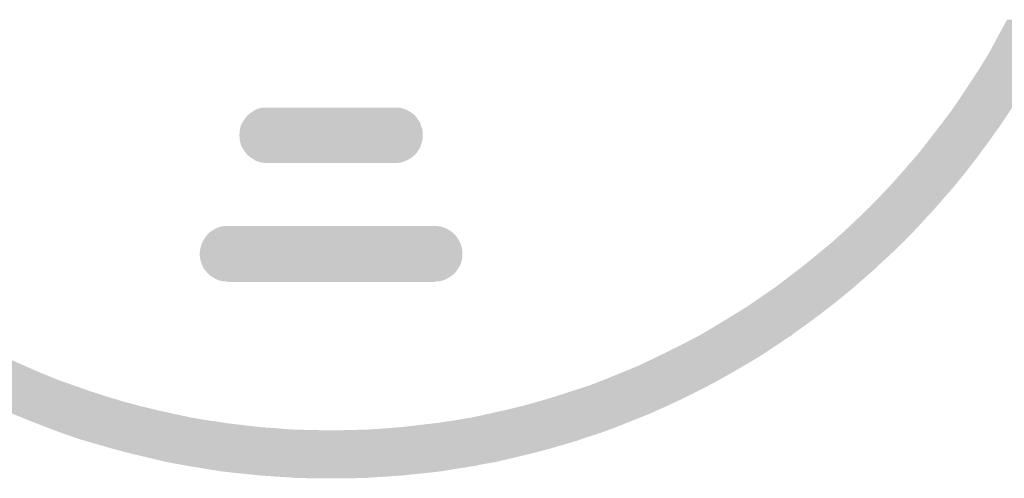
# Model space of a CAD drawing. Extents: x -1.3 to 24.2, y -3.9 to 39.2.
# Tile 21 of 34: x 9.5 to 15.5, y 10.3 to 13.1. Entities that reach past the tile are written whole.
import ezdxf

# ---------------------------------------------------------------- set-up
doc = ezdxf.new("R2010")
doc.units = 0
doc.layers.add('PRESSURE_24_CLICK_V100_GTO', color=14, linetype='CONTINUOUS')

msp = doc.modelspace()

# ---------------------------------------------------------------- linework, layer by layer
at = {"layer": 'PRESSURE_24_CLICK_V100_GTO'}
for points in [[(15.431804, 12.95654), (15.50869, 13.09878), (15.77086, 12.95654), (15.84198, 13.09878)], [(15.404344, 12.90574), (15.431804, 12.95654), (15.74292, 12.90574), (15.77086, 12.95654)], [(15.346256, 12.80922), (15.39748, 12.89304), (15.68958, 12.80922), (15.7359, 12.89304)], [(15.39748, 12.89304), (15.404344, 12.90574), (15.7359, 12.89304), (15.74292, 12.90574)], [(15.28318, 12.7127), (15.3416, 12.8016), (15.6337, 12.7127), (15.685168, 12.8016)], [(15.3416, 12.8016), (15.346256, 12.80922), (15.685168, 12.8016), (15.68958, 12.80922)], [(15.22476, 12.6238), (15.28318, 12.7127), (15.580842, 12.6238), (15.6337, 12.7127)], [(15.1638, 12.5349), (15.221276, 12.61872), (15.52194, 12.5349), (15.577822, 12.61872)], [(15.221276, 12.61872), (15.22476, 12.6238), (15.577822, 12.61872), (15.580842, 12.6238)], [(10.93724, 12.555222), (10.955022, 12.5603), (11.828776, 12.555222), (11.811002, 12.5603)], [(10.955022, 12.5603), (10.972802, 12.56284), (11.811002, 12.5603), (11.79322, 12.56284)], [(10.840722, 12.468862), (10.86104, 12.49934), (11.927842, 12.468862), (11.90752, 12.49934)], [(10.86104, 12.49934), (10.873738, 12.514578), (11.90752, 12.49934), (11.894822, 12.514578)], [(10.873738, 12.514578), (10.873742, 12.514582), (11.894822, 12.514578), (11.894818, 12.514582)], [(10.873742, 12.514582), (10.88898, 12.52728), (11.894818, 12.514582), (11.87958, 12.52728)], [(10.88898, 12.52728), (10.90422, 12.53744), (11.87958, 12.52728), (11.86434, 12.53744)], [(10.90422, 12.53744), (10.91946, 12.5476), (11.86434, 12.53744), (11.846562, 12.5476)], [(10.91946, 12.5476), (10.937234, 12.55522), (11.846562, 12.5476), (11.828782, 12.55522)], [(10.937234, 12.55522), (10.93724, 12.555222), (11.828782, 12.55522), (11.828776, 12.555222)], [(15.11808, 12.476476), (15.1638, 12.5349), (15.48299, 12.476476), (15.52194, 12.5349)], [(10.82802, 12.43076), (10.8331, 12.45108), (11.94054, 12.43076), (11.93292, 12.45108)], [(10.8331, 12.45108), (10.833102, 12.451082), (11.93292, 12.45108), (11.93292, 12.451082)], [(10.833102, 12.451082), (10.84072, 12.46886), (11.93292, 12.451082), (11.927842, 12.46886)], [(10.84072, 12.46886), (10.840722, 12.468862), (11.927842, 12.46886), (11.927842, 12.468862)], [(15.087448, 12.435838), (15.09522, 12.446), (15.455898, 12.435838), (15.462672, 12.446)], [(15.09522, 12.446), (15.118076, 12.473934), (15.462672, 12.446), (15.481294, 12.473934)], [(15.118076, 12.473934), (15.11808, 12.476476), (15.481294, 12.473934), (15.48299, 12.476476)], [(10.822942, 12.395202), (10.82548, 12.402824), (11.94308, 12.395202), (11.94308, 12.402824)], [(10.822942, 12.392658), (10.822942, 12.395202), (11.94308, 12.392658), (11.94308, 12.395202)], [(10.825478, 12.385042), (10.822942, 12.392658), (11.94308, 12.385042), (11.94308, 12.392658)], [(10.82548, 12.374882), (10.825478, 12.385042), (11.94308, 12.374882), (11.94308, 12.385042)], [(10.82548, 12.41298), (10.825842, 12.415518), (11.94308, 12.41298), (11.94308, 12.415518)], [(10.82548, 12.402824), (10.82548, 12.41298), (11.94308, 12.402824), (11.94308, 12.41298)], [(10.825842, 12.415518), (10.828018, 12.430758), (11.94308, 12.415518), (11.94054, 12.430758)], [(10.828018, 12.430758), (10.82802, 12.43076), (11.94054, 12.430758), (11.94054, 12.43076)], [(15.02918, 12.35964), (15.085508, 12.4333), (15.400744, 12.35964), (15.45336, 12.4333)], [(15.085508, 12.4333), (15.087448, 12.435838), (15.45336, 12.4333), (15.455898, 12.435838)], [(10.825482, 12.37488), (10.82548, 12.374882), (11.94308, 12.37488), (11.94308, 12.374882)], [(10.82802, 12.357102), (10.825482, 12.37488), (11.940538, 12.357102), (11.94308, 12.37488)], [(10.828022, 12.357096), (10.82802, 12.357102), (11.940538, 12.357096), (11.940538, 12.357102)], [(10.830558, 12.34948), (10.828022, 12.357096), (11.937682, 12.34948), (11.940538, 12.357096)], [(10.8331, 12.336782), (10.830558, 12.34948), (11.932922, 12.336782), (11.937682, 12.34948)], [(10.84072, 12.319), (10.8331, 12.336782), (11.927838, 12.319), (11.932922, 12.336782)], [(10.840724, 12.318996), (10.84072, 12.319), (11.927838, 12.318996), (11.927838, 12.319)], [(10.86104, 12.28852), (10.840724, 12.318996), (11.90752, 12.28852), (11.927838, 12.318996)], [(14.96314, 12.27582), (15.017172, 12.3444), (15.338914, 12.27582), (15.38986, 12.3444)], [(15.017172, 12.3444), (15.02918, 12.35964), (15.38986, 12.3444), (15.400744, 12.35964)], [(10.873738, 12.273282), (10.86104, 12.28852), (11.89482, 12.273282), (11.90752, 12.28852)], [(10.873744, 12.273278), (10.873738, 12.273282), (11.894818, 12.273278), (11.89482, 12.273282)], [(10.88898, 12.26058), (10.873744, 12.273278), (11.87958, 12.26058), (11.894818, 12.273278)], [(10.904218, 12.250422), (10.88898, 12.26058), (11.864342, 12.250422), (11.87958, 12.26058)], [(14.94536, 12.2555), (14.96314, 12.27582), (15.32382, 12.2555), (15.338914, 12.27582)], [(10.919458, 12.240262), (10.904218, 12.250422), (11.846562, 12.240262), (11.864342, 12.250422)], [(10.919464, 12.24026), (10.919458, 12.240262), (11.84656, 12.24026), (11.846562, 12.240262)], [(10.937236, 12.232642), (10.919464, 12.24026), (11.828788, 12.232642), (11.84656, 12.24026)], [(10.939776, 12.23264), (10.937236, 12.232642), (11.828784, 12.23264), (11.828788, 12.232642)], [(10.939784, 12.232638), (10.939776, 12.23264), (11.82878, 12.232638), (11.828784, 12.23264)], [(10.955018, 12.227562), (10.939784, 12.232638), (11.811004, 12.227562), (11.82878, 12.232638)], [(10.955032, 12.22756), (10.955018, 12.227562), (11.810998, 12.22756), (11.811004, 12.227562)], [(10.9728, 12.22502), (10.955032, 12.22756), (11.793218, 12.22502), (11.810998, 12.22756)], [(14.867572, 12.1666), (14.94536, 12.2555), (15.25524, 12.1666), (15.32382, 12.2555)], [(14.8209, 12.11326), (14.845346, 12.1412), (15.211968, 12.11326), (15.23492, 12.1412)], [(14.845346, 12.1412), (14.867572, 12.1666), (15.23492, 12.1412), (15.25524, 12.1666)], [(14.780504, 12.07008), (14.8209, 12.11326), (15.1765, 12.07008), (15.211968, 12.11326)], [(14.702994, 11.9888), (14.74724, 12.03452), (15.10538, 11.9888), (15.145384, 12.03452)], [(14.74724, 12.03452), (14.780504, 12.07008), (15.145384, 12.03452), (15.1765, 12.07008)], [(14.67104, 11.95578), (14.702994, 11.9888), (15.076322, 11.95578), (15.10538, 11.9888)], [(14.5923, 11.87958), (14.62117, 11.90752), (15.006398, 11.87958), (15.03172, 11.90752)], [(14.62117, 11.90752), (14.639544, 11.9253), (15.03172, 11.90752), (15.049502, 11.9253)], [(14.639544, 11.9253), (14.67104, 11.95578), (15.049502, 11.9253), (15.076322, 11.95578)], [(10.713722, 11.8364), (10.731502, 11.83894), (12.052302, 11.8364), (12.03452, 11.83894)], [(14.53528, 11.82624), (14.5923, 11.87958), (14.95806, 11.82624), (15.006398, 11.87958)], [(10.61974, 11.77544), (10.632438, 11.790678), (12.14882, 11.77544), (12.136122, 11.790678)], [(10.632438, 11.790678), (10.64514, 11.80338), (12.136122, 11.790678), (12.12088, 11.80338)], [(10.64514, 11.80338), (10.645142, 11.803382), (12.12088, 11.80338), (12.120878, 11.803382)], [(10.645142, 11.803382), (10.66292, 11.81354), (12.120878, 11.803382), (12.10564, 11.81354)], [(10.66292, 11.81354), (10.67816, 11.8237), (12.10564, 11.81354), (12.087862, 11.8237)], [(10.67816, 11.8237), (10.695934, 11.83132), (12.087862, 11.8237), (12.070082, 11.83132)], [(10.695934, 11.83132), (10.69594, 11.831322), (12.070082, 11.83132), (12.070076, 11.831322)], [(10.69594, 11.831322), (10.713722, 11.8364), (12.070076, 11.831322), (12.052302, 11.8364)], [(14.448878, 11.7475), (14.51356, 11.80592), (14.881858, 11.7475), (14.938394, 11.80592)], [(14.51356, 11.80592), (14.53528, 11.82624), (14.938394, 11.80592), (14.95806, 11.82624)], [(10.58672, 11.706862), (10.591798, 11.72464), (12.18184, 11.706862), (12.176762, 11.72464)], [(10.591798, 11.72464), (10.5918, 11.724642), (12.176762, 11.72464), (12.176762, 11.724642)], [(10.5918, 11.724642), (10.599418, 11.74242), (12.176762, 11.724642), (12.16914, 11.74242)], [(10.599418, 11.74242), (10.59942, 11.742422), (12.16914, 11.74242), (12.16914, 11.742422)], [(10.59942, 11.742422), (10.60958, 11.7602), (12.16914, 11.742422), (12.15898, 11.7602)], [(10.60958, 11.760202), (10.61974, 11.77544), (12.158978, 11.760202), (12.14882, 11.77544)], [(10.60958, 11.7602), (10.60958, 11.760202), (12.15898, 11.7602), (12.158978, 11.760202)], [(14.354102, 11.66876), (14.43482, 11.734802), (14.80058, 11.66876), (14.868822, 11.734802)], [(14.43482, 11.734802), (14.44606, 11.744954), (14.868822, 11.734802), (14.879314, 11.744954)], [(14.44606, 11.744954), (14.44885, 11.747474), (14.879314, 11.744954), (14.87932, 11.747474)], [(14.44885, 11.747474), (14.448878, 11.7475), (14.87932, 11.747474), (14.881858, 11.7475)], [(10.58164, 11.6713), (10.584542, 11.691618), (12.18438, 11.6713), (12.18438, 11.691618)], [(10.58164, 11.661138), (10.58164, 11.6713), (12.18438, 11.661138), (12.18438, 11.6713)], [(10.58418, 11.650982), (10.58164, 11.661138), (12.18438, 11.650982), (12.18438, 11.661138)], [(10.584542, 11.691618), (10.586718, 11.70686), (12.18438, 11.691618), (12.18184, 11.70686)], [(10.586718, 11.70686), (10.58672, 11.706862), (12.18184, 11.70686), (12.18184, 11.706862)], [(14.26718, 11.59764), (14.354102, 11.66876), (14.722102, 11.59764), (14.80058, 11.66876)], [(10.58418, 11.65098), (10.58418, 11.650982), (12.18438, 11.65098), (12.18438, 11.650982)], [(10.58418, 11.648442), (10.58418, 11.65098), (12.184062, 11.648442), (12.18438, 11.65098)], [(10.58672, 11.630664), (10.58418, 11.648442), (12.18184, 11.630664), (12.184062, 11.648442)], [(10.586724, 11.630658), (10.58672, 11.630664), (12.18184, 11.630658), (12.18184, 11.630664)], [(10.589258, 11.625582), (10.586724, 11.630658), (12.180388, 11.625582), (12.18184, 11.630658)], [(10.5918, 11.612882), (10.589258, 11.625582), (12.17676, 11.612882), (12.180388, 11.625582)], [(10.591802, 11.612878), (10.5918, 11.612882), (12.17676, 11.612878), (12.17676, 11.612882)], [(10.59942, 11.5951), (10.591802, 11.612878), (12.169138, 11.5951), (12.17676, 11.612878)], [(14.263854, 11.595098), (14.26718, 11.59764), (14.719298, 11.595098), (14.722102, 11.59764)], [(10.599422, 11.595098), (10.59942, 11.5951), (12.169138, 11.595098), (12.169138, 11.5951)], [(10.60704, 11.579862), (10.599422, 11.595098), (12.15898, 11.579862), (12.169138, 11.595098)], [(10.61466, 11.569702), (10.60704, 11.579862), (12.152206, 11.569702), (12.15898, 11.579862)], [(10.619742, 11.56462), (10.61466, 11.569702), (12.14882, 11.56462), (12.152206, 11.569702)], [(10.619742, 11.564618), (10.619742, 11.56462), (12.148818, 11.564618), (12.14882, 11.56462)], [(10.63244, 11.54938), (10.619742, 11.564618), (12.136118, 11.54938), (12.148818, 11.564618)], [(10.632444, 11.549378), (10.63244, 11.54938), (12.136118, 11.549378), (12.136118, 11.54938)], [(10.64514, 11.536682), (10.632444, 11.549378), (12.120882, 11.536682), (12.136118, 11.549378)], [(14.167532, 11.52144), (14.250568, 11.584938), (14.63802, 11.52144), (14.71168, 11.584938)], [(14.250568, 11.584938), (14.263854, 11.595098), (14.71168, 11.584938), (14.719298, 11.595098)], [(10.645144, 11.53668), (10.64514, 11.536682), (12.12088, 11.53668), (12.120882, 11.536682)], [(10.662916, 11.526522), (10.645144, 11.53668), (12.105642, 11.526522), (12.12088, 11.53668)], [(10.662922, 11.526518), (10.662916, 11.526522), (12.105634, 11.526518), (12.105642, 11.526522)], [(10.678156, 11.516362), (10.662922, 11.526518), (12.087862, 11.516362), (12.105634, 11.526518)], [(10.678162, 11.51636), (10.678156, 11.516362), (12.08786, 11.51636), (12.087862, 11.516362)], [(10.693396, 11.51128), (10.678162, 11.51636), (12.076008, 11.51128), (12.08786, 11.51636)], [(10.695938, 11.508744), (10.693396, 11.51128), (12.070092, 11.508744), (12.076008, 11.51128)], [(10.69596, 11.508738), (10.695938, 11.508744), (12.07008, 11.508738), (12.070092, 11.508744)], [(10.713718, 11.50366), (10.69596, 11.508738), (12.0523, 11.50366), (12.07008, 11.508738)], [(10.7315, 11.50112), (10.713718, 11.50366), (12.037058, 11.50112), (12.0523, 11.50366)], [(10.744204, 11.501118), (10.744196, 11.50112), (12.024358, 11.501118), (12.037058, 11.50112)], [(10.751818, 11.498582), (10.744204, 11.501118), (12.016742, 11.498582), (12.024358, 11.501118)], [(12.016736, 11.49858), (10.751818, 11.498582), (12.016736, 11.49858), (12.016742, 11.498582)], [(14.09446, 11.46556), (14.167532, 11.52144), (14.574156, 11.46556), (14.63802, 11.52144)], [(13.994448, 11.39698), (14.072234, 11.45032), (14.4907, 11.39698), (14.55674, 11.45032)], [(14.072234, 11.45032), (14.09446, 11.46556), (14.55674, 11.45032), (14.574156, 11.46556)], [(13.916662, 11.34364), (13.957406, 11.37158), (14.424, 11.34364), (14.46022, 11.37158)], [(13.957406, 11.37158), (13.994448, 11.39698), (14.46022, 11.37158), (14.4907, 11.39698)], [(13.742092, 11.23696), (13.850158, 11.303), (14.28242, 11.23696), (14.37132, 11.303)], [(13.850158, 11.303), (13.916662, 11.34364), (14.37132, 11.303), (14.424, 11.34364)], [(13.73378, 11.23188), (13.742092, 11.23696), (14.275224, 11.23188), (14.28242, 11.23696)], [(13.6398, 11.176), (13.73378, 11.23188), (14.196074, 11.176), (14.275224, 11.23188)], [(13.44676, 11.07694), (13.54328, 11.1252), (14.05001, 11.07694), (14.1224, 11.1252)], [(13.54328, 11.1252), (13.630144, 11.170918), (14.1224, 11.1252), (14.190978, 11.170918)], [(13.630144, 11.170918), (13.634962, 11.173454), (14.190978, 11.170918), (14.196042, 11.173454)], [(13.634962, 11.173454), (13.63978, 11.17599), (14.196042, 11.173454), (14.19606, 11.17599)], [(13.63978, 11.17599), (13.6398, 11.176), (14.19606, 11.17599), (14.196074, 11.176)], [(13.389132, 11.049), (13.44676, 11.07694), (14.008102, 11.049), (14.05001, 11.07694)], [(8.862984, 10.98804), (8.790364, 11.03122), (9.50976, 10.98804), (9.41324, 11.03122)], [(13.272346, 10.99312), (13.35278, 11.03122), (13.91412, 10.99312), (13.978198, 11.03122)], [(13.35278, 11.03122), (13.36294, 11.0363), (13.978198, 11.03122), (13.986742, 11.0363)], [(13.36294, 11.0363), (13.389132, 11.049), (13.986742, 11.0363), (14.008102, 11.049)], [(8.935606, 10.94486), (8.862984, 10.98804), (9.60882, 10.94486), (9.50976, 10.98804)], [(8.94842, 10.93724), (8.935606, 10.94486), (9.627394, 10.93724), (9.60882, 10.94486)], [(9.008172, 10.90422), (8.94842, 10.93724), (9.70788, 10.90422), (9.627394, 10.93724)], [(13.05814, 10.90422), (13.138626, 10.93724), (13.75942, 10.90422), (13.8176, 10.93724)], [(13.138626, 10.93724), (13.25626, 10.9855), (13.8176, 10.93724), (13.900958, 10.9855)], [(13.25626, 10.9855), (13.272346, 10.99312), (13.900958, 10.9855), (13.91412, 10.99312)], [(9.04494, 10.8839), (9.008172, 10.90422), (9.764486, 10.8839), (9.70788, 10.90422)], [(9.074574, 10.86866), (9.04494, 10.8839), (9.80694, 10.86866), (9.764486, 10.8839)], [(12.959082, 10.86612), (13.005308, 10.8839), (13.688948, 10.86612), (13.72362, 10.8839)], [(13.005308, 10.8839), (13.05814, 10.90422), (13.72362, 10.8839), (13.75942, 10.90422)], [(9.13384, 10.83818), (9.074574, 10.86866), (9.894026, 10.83818), (9.80694, 10.86866)], [(9.141458, 10.833102), (9.13384, 10.83818), (9.908536, 10.833102), (9.894026, 10.83818)], [(9.141464, 10.8331), (9.141458, 10.833102), (9.90854, 10.8331), (9.908536, 10.833102)], [(9.20924, 10.80008), (9.141464, 10.8331), (10.01014, 10.80008), (9.90854, 10.8331)], [(12.75588, 10.80008), (12.85748, 10.8331), (13.55852, 10.80008), (13.62456, 10.8331)], [(12.85748, 10.8331), (12.959082, 10.86612), (13.62456, 10.8331), (13.688948, 10.86612)], [(9.24052, 10.78484), (9.20924, 10.80008), (10.06094, 10.78484), (10.01014, 10.80008)], [(9.27354, 10.7696), (9.24052, 10.78484), (10.11174, 10.7696), (10.06094, 10.78484)], [(9.334078, 10.74166), (9.27354, 10.7696), (10.21588, 10.74166), (10.11174, 10.7696)], [(12.55268, 10.74166), (12.65428, 10.7696), (13.434482, 10.74166), (13.49502, 10.7696)], [(12.65428, 10.7696), (12.70508, 10.78484), (13.49502, 10.7696), (13.52804, 10.78484)], [(12.70508, 10.78484), (12.75588, 10.80008), (13.52804, 10.78484), (13.55852, 10.80008)], [(9.33958, 10.73912), (9.334078, 10.74166), (10.226294, 10.73912), (10.21588, 10.74166)], [(9.39038, 10.71626), (9.33958, 10.73912), (10.32002, 10.71626), (10.226294, 10.73912)], [(9.44118, 10.6934), (9.39038, 10.71626), (10.42416, 10.6934), (10.32002, 10.71626)], [(12.3444, 10.6934), (12.44854, 10.71626), (13.32738, 10.6934), (13.37818, 10.71626)], [(12.44854, 10.71626), (12.542266, 10.73912), (13.37818, 10.71626), (13.42898, 10.73912)], [(12.542266, 10.73912), (12.55268, 10.74166), (13.42898, 10.73912), (13.434482, 10.74166)], [(9.496902, 10.67054), (9.44118, 10.6934), (10.5283, 10.67054), (10.42416, 10.6934)], [(9.54024, 10.65276), (9.496902, 10.67054), (10.63498, 10.65276), (10.5283, 10.67054)], [(9.572784, 10.64006), (9.54024, 10.65276), (10.726418, 10.64006), (10.63498, 10.65276)], [(9.579294, 10.63752), (9.572784, 10.64006), (10.73658, 10.63752), (10.726418, 10.64006)], [(9.611838, 10.62482), (9.579294, 10.63752), (10.84326, 10.62482), (10.73658, 10.63752)], [(11.81608, 10.61212), (12.02944, 10.63752), (13.12418, 10.61212), (13.18768, 10.63752)], [(12.02944, 10.63752), (12.13358, 10.65276), (13.18768, 10.63752), (13.22578, 10.65276)], [(12.13358, 10.65276), (12.24026, 10.67054), (13.22578, 10.65276), (13.27023, 10.67054)], [(12.24026, 10.67054), (12.3444, 10.6934), (13.27023, 10.67054), (13.32738, 10.6934)], [(9.64438, 10.61212), (9.611838, 10.62482), (10.95248, 10.61212), (10.84326, 10.62482)], [(9.6647, 10.6045), (9.64438, 10.61212), (11.05916, 10.6045), (10.95248, 10.61212)], [(9.678248, 10.59942), (9.6647, 10.6045), (11.11504, 10.59942), (11.05916, 10.6045)], [(9.68502, 10.59688), (9.678248, 10.59942), (11.16584, 10.59688), (11.117582, 10.59942)], [(9.698568, 10.5918), (9.68502, 10.59688), (11.38428, 10.5918), (11.16584, 10.59688)], [(9.74598, 10.57402), (9.698568, 10.5918), (13.02004, 10.57402), (13.068638, 10.5918)], [(11.38428, 10.5918), (11.4935, 10.59434), (13.068638, 10.5918), (13.07558, 10.59434)], [(11.4935, 10.59434), (11.60018, 10.59688), (13.07558, 10.59434), (13.082524, 10.59688)], [(11.60018, 10.59688), (11.64336, 10.59942), (13.082524, 10.59688), (13.089466, 10.59942)], [(11.64336, 10.59942), (11.71194, 10.6045), (13.089466, 10.59942), (13.103352, 10.6045)], [(11.71194, 10.6045), (11.81608, 10.61212), (13.103352, 10.6045), (13.12418, 10.61212)], [(9.842676, 10.541002), (9.74598, 10.57402), (12.9159, 10.541002), (13.02004, 10.57402)], [(9.85012, 10.53846), (9.842676, 10.541002), (12.909546, 10.53846), (12.9159, 10.541002)], [(9.876156, 10.53084), (9.85012, 10.53846), (12.890502, 10.53084), (12.909546, 10.53846)], [(9.95426, 10.50798), (9.876156, 10.53084), (12.81176, 10.50798), (12.890502, 10.53084)], [(10.06094, 10.4775), (9.95426, 10.50798), (12.70762, 10.4775), (12.81176, 10.50798)], [(10.16762, 10.44956), (10.06094, 10.4775), (12.60094, 10.44956), (12.70762, 10.4775)], [(10.2743, 10.42416), (10.16762, 10.44956), (12.49426, 10.42416), (12.60094, 10.44956)], [(10.38098, 10.39876), (10.2743, 10.42416), (12.38504, 10.39876), (12.49426, 10.42416)], [(10.48004, 10.38098), (10.38098, 10.39876), (12.283448, 10.38098), (12.38504, 10.39876)], [(10.480048, 10.380978), (10.48004, 10.38098), (12.283438, 10.380978), (12.283448, 10.38098)], [(10.4902, 10.37844), (10.480048, 10.380978), (12.278358, 10.37844), (12.283438, 10.380978)], [(10.59942, 10.36066), (10.4902, 10.37844), (12.1666, 10.36066), (12.278358, 10.37844)], [(10.70864, 10.34288), (10.59942, 10.36066), (12.057382, 10.34288), (12.1666, 10.36066)], [(10.8204, 10.33018), (10.70864, 10.34288), (11.94816, 10.33018), (12.057382, 10.34288)], [(10.85088, 10.32764), (10.8204, 10.33018), (11.91768, 10.32764), (11.94816, 10.33018)], [(10.94486, 10.31748), (10.85088, 10.32764), (11.8237, 10.31748), (11.91768, 10.32764)], [(11.05408, 10.30986), (10.94486, 10.31748), (11.71448, 10.30986), (11.8237, 10.31748)], [(11.1379, 10.30478), (11.05408, 10.30986), (11.6332, 10.30478), (11.71448, 10.30986)], [(11.163302, 10.30224), (11.1379, 10.30478), (11.60526, 10.30224), (11.6332, 10.30478)], [(11.27252, 10.2997), (11.163302, 10.30224), (11.4935, 10.2997), (11.60526, 10.30224)]]:
    msp.add_solid(points, dxfattribs=at)

doc.saveas('drawing.dxf')
